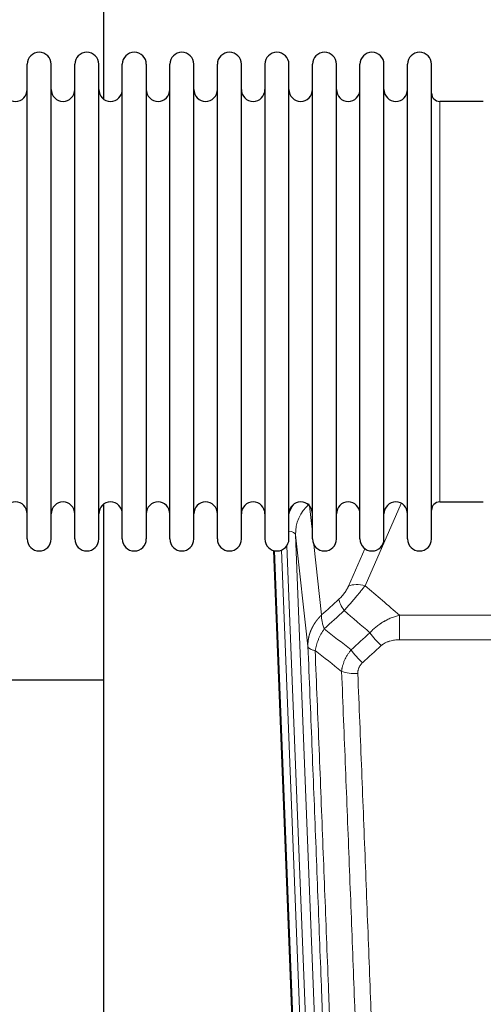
# Model space of a CAD drawing. Header units: inches. Extents: x 0 to 23760, y -13 to 16800.
# Tile 42 of 222: x 5666 to 5863, y 5928 to 6347. Entities that reach past the tile are written whole.
import ezdxf

# ---------------------------------------------------------------- set-up
doc = ezdxf.new("R2010")
doc.units = ezdxf.units.IN
doc.layers.add('254', color=7, linetype='Continuous', true_color=0xffffff)

msp = doc.modelspace()

# ---------------------------------------------------------------- linework, layer by layer
at = {"layer": '254', "color": 2, "linetype": 'Continuous', "lineweight": 25}
for p, q in [((5701.951, 6351.168), (5701.951, 6312.923)), ((5669.491, 6316.318), (5669.491, 6327.719)), ((5679.691, 6316.318), (5679.691, 6327.719)), ((5689.691, 6316.318), (5689.691, 6327.719)), ((5699.891, 6316.318), (5699.891, 6327.719)), ((5709.891, 6316.318), (5709.891, 6327.719)), ((5720.091, 6327.719), (5720.091, 6316.318)), ((5730.091, 6316.318), (5730.091, 6327.719)), ((5740.291, 6316.318), (5740.291, 6327.719)), ((5750.291, 6125.919), (5750.291, 6327.719)), ((5760.491, 6125.919), (5760.491, 6327.719)), ((5770.491, 6327.719), (5770.491, 6125.919)), ((5780.691, 6125.919), (5780.691, 6327.719)), ((5790.691, 6125.919), (5790.691, 6327.719)), ((5800.891, 6125.919), (5800.891, 6327.719)), ((5810.891, 6125.919), (5810.891, 6327.719)), ((5821.091, 6125.919), (5821.091, 6327.719)), ((5831.091, 6125.919), (5831.091, 6327.719)), ((5841.291, 6125.919), (5841.291, 6327.719)), ((5669.491, 6125.919), (5669.491, 6316.318)), ((5679.691, 6125.919), (5679.691, 6316.318)), ((5689.691, 6125.919), (5689.691, 6316.318)), ((5699.891, 6125.919), (5699.891, 6316.318)), ((5709.891, 6125.919), (5709.891, 6316.318)), ((5720.091, 6316.318), (5720.091, 6125.919)), ((5730.091, 6125.919), (5730.091, 6316.318)), ((5740.291, 6125.919), (5740.291, 6316.318)), ((5863.291, 6311.969), (5844.791, 6311.969)), ((5844.791, 6141.669), (5863.291, 6141.669)), ((5701.951, 6140.71), (5701.951, 5913.909)), ((5786.887, 5801.615), (5774.314, 6120.978)), ((5701.931, 6065.944), (5629.949, 6065.944))]:
    msp.add_line(p, q, dxfattribs=at)
at = {"layer": '254', "color": 110, "linetype": 'Continuous', "lineweight": 13}
for p, q in [((5844.791, 6141.669), (5844.791, 6311.969)), ((5828.459, 6141.073), (5813.078, 6106.042)), ((5789.464, 6139.95), (5790.691, 6128.863)), ((5788.775, 6080.29), (5783.528, 6127.696)), ((5783.528, 6127.696), (5796.594, 5795.803)), ((5787.261, 5798.357), (5774.562, 6120.92)), ((5777.497, 6121.188), (5790.255, 5797.137)), ((5779.784, 6123.012), (5792.602, 5797.429)), ((5791.281, 6123.539), (5794.59, 6093.642)), ((5806.017, 6105.892), (5812.997, 6121.79)), ((5827.705, 6093.522), (6060.877, 6093.522)), ((5827.705, 6083.091), (5827.705, 6093.522)), ((6060.877, 6083.091), (5827.705, 6083.091))]:
    msp.add_line(p, q, dxfattribs=at)
at = {"layer": '254', "color": 2, "linetype": 'Continuous', "lineweight": 25}
for centre, radius, start, end in [((5674.591, 6327.719), 5.1, 0, 180), ((5694.791, 6327.719), 5.1, 0, 180), ((5714.991, 6327.719), 5.1, 0, 180), ((5735.191, 6327.719), 5.1, 0, 180), ((5755.391, 6327.719), 5.1, 0, 180), ((5775.591, 6327.719), 5.1, 0, 180), ((5795.791, 6327.719), 5.1, 0, 180), ((5815.991, 6327.719), 5.1, 0, 180), ((5836.191, 6327.719), 5.1, 0, 180), ((5664.491, 6316.969), 5, 180, 0), ((5684.691, 6316.969), 5, 180, 0), ((5704.891, 6316.969), 5, 180, 0), ((5725.091, 6316.969), 5, 180, 0), ((5745.291, 6316.969), 5, 180, 0), ((5765.491, 6316.969), 5, 180, 0), ((5785.691, 6316.969), 5, 180, 0), ((5805.891, 6316.969), 5, 180, 0), ((5826.091, 6316.969), 5, 180, 0), ((5844.791, 6315.469), 3.5, 180, 270), ((5664.491, 6136.669), 5, 0, 180), ((5684.691, 6136.669), 5, 0, 180), ((5704.891, 6136.669), 5, 0, 180), ((5725.091, 6136.669), 5, 0, 180), ((5745.291, 6136.669), 5, 0, 180), ((5765.491, 6136.669), 5, 0, 180), ((5785.691, 6136.669), 5, 0, 180), ((5805.891, 6136.669), 5, 0, 180), ((5826.091, 6136.669), 5, 0, 180), ((5844.791, 6138.169), 3.5, 90, 180), ((5674.591, 6125.919), 5.1, 180, 0), ((5694.791, 6125.919), 5.1, 180, 0), ((5714.991, 6125.919), 5.1, 180, 0), ((5735.191, 6125.919), 5.1, 180, 0), ((5755.391, 6125.919), 5.1, 180, 0), ((5775.591, 6125.919), 5.1, 180, 0), ((5795.791, 6125.919), 5.1, 180, 0), ((5815.991, 6125.919), 5.1, 180, 0), ((5836.191, 6125.919), 5.1, 180, 0)]:
    msp.add_arc(centre, radius, start, end, dxfattribs=at)
at = {"layer": '254', "color": 110, "linetype": 'Continuous', "lineweight": 13}
for centre, major_axis, ratio, start_param, end_param in [((5803.555, 6128.195), (20.033, -0.591), 0.8872905, 2.3837407, 3.2028538), ((5803.555, 6130.042), (24.034, -0.11), 0.8859493, 2.6223803, 2.8322909), ((5779.536, 6127.476), (3.997, 0.157), 0.4614673, 0.0341943, 1.2593116), ((5813.078, 6099.87), (-9.156, 4.02), 0.5833249, 4.9631119, 5.806783), ((5808.991, 6094.272), (6.719, -7.407), 0.3029797, 3.5431496, 4.2886573), ((5819.947, 6084.885), (6.736, -7.391), 0.3030979, 4.2875497, 5.03344), ((5811.938, 6077.593), (6.729, -7.397), 0.3051216, 4.2889758, 5.0360109), ((5809.966, 6072.999), (-9.992, -0.404), 0.431453, 0.7935197, 1.5533391)]:
    msp.add_ellipse(centre, major_axis=major_axis, ratio=ratio, start_param=start_param, end_param=end_param, dxfattribs=at)
for points, knots in [([(5806.017, 6105.892), (5805.992, 6105.835), (5805.966, 6105.777), (5805.913, 6105.661), (5805.886, 6105.602), (5805.803, 6105.427), (5805.745, 6105.309), (5805.566, 6104.954), (5805.438, 6104.715), (5805.23, 6104.352), (5805.158, 6104.23), (5805.046, 6104.047), (5804.989, 6103.955), (5804.931, 6103.862), (5804.892, 6103.8), (5804.872, 6103.77), (5804.693, 6103.492), (5804.525, 6103.246), (5804.174, 6102.76), (5803.991, 6102.519), (5803.751, 6102.22), (5803.678, 6102.131), (5803.604, 6102.042), (5803.554, 6101.983), (5803.529, 6101.953), (5803.404, 6101.805), (5803.302, 6101.689), (5802.996, 6101.346), (5802.788, 6101.125), (5802.364, 6100.698), (5802.149, 6100.493), (5801.93, 6100.294)], [0, 0, 0, 0, 0.03125, 0.03125, 0.0625, 0.0625, 0.125, 0.125, 0.25, 0.25, 0.3125, 0.3125, 0.34375, 0.359375, 0.359375, 0.375, 0.375, 0.5, 0.5, 0.625, 0.625, 0.65625, 0.671875, 0.671875, 0.6875, 0.6875, 0.75, 0.75, 0.875, 0.875, 1, 1, 1, 1]), ([(5804.183, 6095.462), (5804.567, 6095.9), (5805.337, 6096.784), (5806.113, 6097.684), (5806.697, 6098.364), (5806.891, 6098.592), (5807.136, 6098.878), (5807.184, 6098.935), (5807.282, 6099.05), (5807.428, 6099.221), (5807.574, 6099.393), (5808.058, 6099.963), (5808.442, 6100.417), (5809.201, 6101.32), (5809.576, 6101.769), (5810.041, 6102.327), (5810.134, 6102.439), (5810.318, 6102.661), (5810.593, 6102.993), (5810.863, 6103.321), (5811.397, 6103.97), (5811.745, 6104.395), (5812.255, 6105.022), (5812.422, 6105.229), (5812.671, 6105.536), (5812.754, 6105.638), (5812.917, 6105.841), (5812.998, 6105.942), (5813.078, 6106.042)], [0, 0, 0, 0, 0.125, 0.25, 0.25, 0.3125, 0.3125, 0.328125, 0.328125, 0.34375, 0.375, 0.375, 0.5, 0.5, 0.625, 0.625, 0.65625, 0.65625, 0.6875, 0.75, 0.75, 0.875, 0.875, 0.9375, 0.9375, 0.96875, 0.96875, 1, 1, 1, 1]), ([(5788.775, 6080.29), (5788.775, 6080.31), (5788.773, 6080.35), (5788.771, 6080.41), (5788.77, 6080.47), (5788.768, 6080.529), (5788.767, 6080.589), (5788.766, 6080.649), (5788.766, 6080.708), (5788.765, 6080.768), (5788.765, 6080.828), (5788.765, 6080.887), (5788.765, 6080.947), (5788.766, 6081.006), (5788.767, 6081.066), (5788.767, 6081.126), (5788.769, 6081.185), (5788.77, 6081.245), (5788.772, 6081.304), (5788.774, 6081.364), (5788.776, 6081.423), (5788.778, 6081.483), (5788.781, 6081.542), (5788.784, 6081.602), (5788.787, 6081.661), (5788.79, 6081.72), (5788.794, 6081.78), (5788.797, 6081.839), (5788.801, 6081.898), (5788.806, 6081.958), (5788.81, 6082.017), (5788.815, 6082.076), (5788.82, 6082.135), (5788.825, 6082.195), (5788.83, 6082.254), (5788.836, 6082.313), (5788.841, 6082.372), (5788.848, 6082.431), (5788.854, 6082.49), (5788.86, 6082.549), (5788.867, 6082.608), (5788.874, 6082.667), (5788.881, 6082.726), (5788.888, 6082.785), (5788.896, 6082.844), (5788.904, 6082.902), (5788.912, 6082.961), (5788.92, 6083.02), (5788.929, 6083.079), (5788.937, 6083.137), (5788.946, 6083.196), (5788.955, 6083.254), (5788.965, 6083.313), (5788.974, 6083.371), (5788.984, 6083.43), (5788.994, 6083.488), (5789.004, 6083.547), (5789.015, 6083.605), (5789.025, 6083.663), (5789.036, 6083.721), (5789.047, 6083.78), (5789.059, 6083.838), (5789.07, 6083.896), (5789.082, 6083.954), (5789.094, 6084.012), (5789.106, 6084.07), (5789.118, 6084.128), (5789.131, 6084.185), (5789.144, 6084.243), (5789.157, 6084.301), (5789.17, 6084.359), (5789.183, 6084.416), (5789.197, 6084.474), (5789.211, 6084.531), (5789.225, 6084.589), (5789.239, 6084.646), (5789.253, 6084.704), (5789.268, 6084.761), (5789.283, 6084.818), (5789.298, 6084.875), (5789.313, 6084.933), (5789.329, 6084.99), (5789.344, 6085.047), (5789.36, 6085.104), (5789.376, 6085.161), (5789.393, 6085.217), (5789.409, 6085.274), (5789.426, 6085.331), (5789.443, 6085.388), (5789.46, 6085.444), (5789.477, 6085.501), (5789.494, 6085.557), (5789.512, 6085.614), (5789.53, 6085.67), (5789.548, 6085.726), (5789.566, 6085.782), (5789.585, 6085.839), (5789.603, 6085.895), (5789.622, 6085.951), (5789.641, 6086.007), (5789.66, 6086.063), (5789.68, 6086.118), (5789.699, 6086.174), (5789.719, 6086.23), (5789.739, 6086.285), (5789.759, 6086.341), (5789.78, 6086.396), (5789.8, 6086.452), (5789.821, 6086.507), (5789.842, 6086.562), (5789.863, 6086.617), (5789.884, 6086.673), (5789.906, 6086.728), (5789.927, 6086.783), (5789.949, 6086.837), (5789.971, 6086.892), (5789.994, 6086.947), (5790.016, 6087.002), (5790.039, 6087.056), (5790.061, 6087.111), (5790.084, 6087.165), (5790.107, 6087.219), (5790.131, 6087.274), (5790.154, 6087.328), (5790.178, 6087.382), (5790.202, 6087.436), (5790.226, 6087.49), (5790.25, 6087.544), (5790.274, 6087.598), (5790.299, 6087.651), (5790.324, 6087.705), (5790.349, 6087.758), (5790.374, 6087.812), (5790.399, 6087.865), (5790.424, 6087.918), (5790.45, 6087.972), (5790.476, 6088.025), (5790.502, 6088.078), (5790.528, 6088.131), (5790.554, 6088.184), (5790.581, 6088.236), (5790.607, 6088.289), (5790.634, 6088.342), (5790.661, 6088.394), (5790.688, 6088.447), (5790.715, 6088.499), (5790.743, 6088.551), (5790.77, 6088.603), (5790.798, 6088.655), (5790.826, 6088.707), (5790.854, 6088.759), (5790.883, 6088.811), (5790.911, 6088.863), (5790.94, 6088.914), (5790.968, 6088.966), (5790.997, 6089.017), (5791.026, 6089.069), (5791.056, 6089.12), (5791.085, 6089.171), (5791.114, 6089.222), (5791.144, 6089.273), (5791.174, 6089.324), (5791.204, 6089.375), (5791.234, 6089.425), (5791.265, 6089.476), (5791.295, 6089.526), (5791.326, 6089.577), (5791.357, 6089.627), (5791.387, 6089.677), (5791.419, 6089.727), (5791.45, 6089.777), (5791.481, 6089.827), (5791.513, 6089.877), (5791.544, 6089.927), (5791.576, 6089.976), (5791.608, 6090.026), (5791.64, 6090.075), (5791.673, 6090.125), (5791.705, 6090.174), (5791.738, 6090.223), (5791.77, 6090.272), (5791.803, 6090.321), (5791.836, 6090.37), (5791.869, 6090.418), (5791.903, 6090.467), (5791.936, 6090.516), (5791.97, 6090.564), (5792.003, 6090.612), (5792.037, 6090.66), (5792.071, 6090.709), (5792.105, 6090.757), (5792.14, 6090.804), (5792.174, 6090.852), (5792.209, 6090.9), (5792.243, 6090.947), (5792.278, 6090.995), (5792.313, 6091.042), (5792.348, 6091.09), (5792.383, 6091.137), (5792.419, 6091.184), (5792.454, 6091.231), (5792.49, 6091.277), (5792.525, 6091.324), (5792.561, 6091.371), (5792.597, 6091.417), (5792.633, 6091.464), (5792.67, 6091.51), (5792.706, 6091.556), (5792.743, 6091.602), (5792.779, 6091.648), (5792.816, 6091.694), (5792.853, 6091.74), (5792.89, 6091.786), (5792.927, 6091.831), (5792.964, 6091.876), (5793.002, 6091.922), (5793.039, 6091.967), (5793.077, 6092.012), (5793.115, 6092.057), (5793.152, 6092.102), (5793.19, 6092.147), (5793.228, 6092.191), (5793.267, 6092.236), (5793.305, 6092.28), (5793.344, 6092.325), (5793.382, 6092.369), (5793.421, 6092.413), (5793.46, 6092.457), (5793.498, 6092.501), (5793.538, 6092.545), (5793.577, 6092.588), (5793.616, 6092.632), (5793.655, 6092.675), (5793.695, 6092.718), (5793.734, 6092.762), (5793.774, 6092.805), (5793.814, 6092.848), (5793.854, 6092.89), (5793.894, 6092.933), (5793.934, 6092.976), (5793.974, 6093.018), (5794.015, 6093.061), (5794.055, 6093.103), (5794.096, 6093.145), (5794.136, 6093.187), (5794.177, 6093.229), (5794.218, 6093.271), (5794.259, 6093.313), (5794.3, 6093.354), (5794.341, 6093.396), (5794.382, 6093.437), (5794.424, 6093.478), (5794.465, 6093.519), (5794.507, 6093.56), (5794.548, 6093.601), (5794.576, 6093.628), (5794.59, 6093.642)], [0, 0, 0, 0, 0.0042303, 0.0084583, 0.0126838, 0.016907, 0.0211277, 0.0253461, 0.0295621, 0.0337757, 0.037987, 0.0421959, 0.0464023, 0.0506064, 0.0548082, 0.0590075, 0.0632045, 0.0673991, 0.0715913, 0.0757811, 0.0799686, 0.0841537, 0.0883364, 0.0925167, 0.0966947, 0.1008703, 0.1050435, 0.1092144, 0.1133829, 0.117549, 0.1217128, 0.1258741, 0.1300332, 0.1341898, 0.1383441, 0.1424961, 0.1466456, 0.1507929, 0.1549377, 0.1590802, 0.1632203, 0.1673581, 0.1714935, 0.1756266, 0.1797573, 0.1838856, 0.1880116, 0.1921352, 0.1962565, 0.2003755, 0.204492, 0.2086063, 0.2127182, 0.2168277, 0.2209349, 0.2250397, 0.2291422, 0.2332423, 0.2373401, 0.2414356, 0.2455287, 0.2496195, 0.2537079, 0.257794, 0.2618777, 0.2659591, 0.2700382, 0.2741149, 0.2781893, 0.2822614, 0.2863311, 0.2903985, 0.2944635, 0.2985262, 0.3025866, 0.3066447, 0.3107004, 0.3147538, 0.3188048, 0.3228536, 0.3269, 0.3309441, 0.3349858, 0.3390253, 0.3430624, 0.3470972, 0.3511296, 0.3551598, 0.3591876, 0.3632131, 0.3672363, 0.3712571, 0.3752757, 0.3792919, 0.3833058, 0.3873174, 0.3913267, 0.3953337, 0.3993384, 0.4033407, 0.4073408, 0.4113385, 0.4153339, 0.419327, 0.4233179, 0.4273064, 0.4312926, 0.4352765, 0.4392581, 0.4432373, 0.4472143, 0.451189, 0.4551614, 0.4591315, 0.4630993, 0.4670648, 0.471028, 0.4749889, 0.4789475, 0.4829038, 0.4868578, 0.4908095, 0.494759, 0.4987061, 0.502651, 0.5065936, 0.5105338, 0.5144718, 0.5184076, 0.522341, 0.5262721, 0.530201, 0.5341276, 0.5380519, 0.5419739, 0.5458936, 0.5498111, 0.5537262, 0.5576392, 0.5615498, 0.5654581, 0.5693642, 0.573268, 0.5771696, 0.5810688, 0.5849658, 0.5888606, 0.592753, 0.5966432, 0.6005311, 0.6044168, 0.6083002, 0.6121813, 0.6160602, 0.6199368, 0.6238111, 0.6276832, 0.6315531, 0.6354206, 0.6392859, 0.643149, 0.6470098, 0.6508684, 0.6547247, 0.6585787, 0.6624305, 0.66628, 0.6701273, 0.6739724, 0.6778152, 0.6816557, 0.685494, 0.6893301, 0.6931639, 0.6969955, 0.7008248, 0.7046519, 0.7084768, 0.7122994, 0.7161198, 0.7199379, 0.7237539, 0.7275675, 0.731379, 0.7351882, 0.7389952, 0.7427999, 0.7466024, 0.7504027, 0.7542008, 0.7579966, 0.7617902, 0.7655816, 0.7693708, 0.7731577, 0.7769424, 0.7807249, 0.7845052, 0.7882833, 0.7920591, 0.7958327, 0.7996042, 0.8033734, 0.8071403, 0.8109051, 0.8146677, 0.818428, 0.8221862, 0.8259421, 0.8296958, 0.8334474, 0.8371967, 0.8409438, 0.8446887, 0.8484314, 0.8521719, 0.8559102, 0.8596463, 0.8633802, 0.867112, 0.8708415, 0.8745688, 0.8782939, 0.8820169, 0.8857376, 0.8894562, 0.8931726, 0.8968867, 0.9005987, 0.9043086, 0.9080162, 0.9117216, 0.9154249, 0.919126, 0.9228249, 0.9265216, 0.9302161, 0.9339085, 0.9375987, 0.9412867, 0.9449725, 0.9486562, 0.9523377, 0.956017, 0.9596942, 0.9633691, 0.967042, 0.9707126, 0.9743811, 0.9780474, 0.9817116, 0.9853736, 0.9890334, 0.9926911, 0.9963466, 1, 1, 1, 1]), ([(5795.696, 6087.756), (5795.589, 6088.04), (5795.489, 6088.321), (5795.301, 6088.878), (5795.214, 6089.154), (5795.055, 6089.696), (5794.983, 6089.964), (5794.854, 6090.487), (5794.797, 6090.744), (5794.701, 6091.245), (5794.661, 6091.489), (5794.598, 6091.963), (5794.576, 6092.193), (5794.535, 6092.859), (5794.544, 6093.27), (5794.59, 6093.642)], [0, 0, 0, 0, 0.125, 0.125, 0.25, 0.25, 0.375, 0.375, 0.5, 0.5, 0.625, 0.625, 0.75, 0.75, 1, 1, 1, 1]), ([(5815.129, 6086.071), (5815.329, 6086.3), (5815.535, 6086.525), (5815.852, 6086.857), (5815.959, 6086.966), (5816.175, 6087.183), (5816.285, 6087.291), (5816.838, 6087.822), (5817.299, 6088.228), (5818.256, 6089.006), (5818.752, 6089.377), (5819.394, 6089.82), (5819.523, 6089.907), (5819.719, 6090.036), (5819.785, 6090.079), (5819.916, 6090.164), (5819.982, 6090.207), (5820.313, 6090.416), (5820.648, 6090.62), (5820.987, 6090.816), (5821.124, 6090.893), (5821.192, 6090.932), (5821.398, 6091.046), (5821.535, 6091.121), (5821.949, 6091.342), (5822.226, 6091.484), (5823.064, 6091.893), (5823.629, 6092.144), (5824.772, 6092.606), (5825.35, 6092.817), (5826.518, 6093.199), (5827.109, 6093.37), (5827.705, 6093.522)], [0, 0, 0, 0, 0.0625, 0.0625, 0.09375, 0.09375, 0.125, 0.125, 0.25, 0.25, 0.375, 0.375, 0.40625, 0.40625, 0.421875, 0.421875, 0.4375, 0.4375, 0.5, 0.515625, 0.515625, 0.53125, 0.53125, 0.5625, 0.5625, 0.625, 0.625, 0.75, 0.75, 0.875, 0.875, 1, 1, 1, 1]), ([(5791.831, 6078.51), (5791.959, 6079.255), (5792.138, 6080.017), (5792.595, 6081.562), (5792.872, 6082.343), (5793.36, 6083.517), (5793.535, 6083.908), (5793.907, 6084.689), (5794.104, 6085.079), (5794.731, 6086.241), (5795.193, 6087.007), (5795.696, 6087.756)], [0, 0, 0, 0, 0.25, 0.25, 0.5, 0.5, 0.625, 0.625, 0.75, 0.75, 1, 1, 1, 1]), ([(5819.947, 6080.615), (5820.072, 6080.73), (5820.202, 6080.841), (5820.403, 6081), (5820.472, 6081.052), (5820.609, 6081.154), (5820.679, 6081.203), (5821.032, 6081.446), (5821.326, 6081.621), (5821.936, 6081.939), (5822.252, 6082.082), (5822.659, 6082.243), (5822.742, 6082.274), (5822.906, 6082.334), (5822.989, 6082.363), (5823.237, 6082.447), (5823.403, 6082.499), (5823.905, 6082.643), (5824.242, 6082.725), (5824.922, 6082.862), (5825.264, 6082.918), (5825.954, 6083.006), (5826.301, 6083.038), (5827, 6083.08), (5827.351, 6083.091), (5827.705, 6083.091)], [0, 0, 0, 0, 0.0625, 0.0625, 0.09375, 0.09375, 0.125, 0.125, 0.25, 0.25, 0.375, 0.375, 0.40625, 0.40625, 0.4375, 0.4375, 0.5, 0.5, 0.625, 0.625, 0.75, 0.75, 0.875, 0.875, 1, 1, 1, 1]), ([(5800.971, 5757.622), (5800.526, 5770.469), (5799.62, 5796.32), (5798.213, 5835.564), (5797.243, 5862.038), (5796.688, 5877.017), (5796.627, 5878.683), (5796.503, 5882.016), (5796.317, 5887.02), (5795.88, 5898.719), (5795.502, 5908.788), (5795.184, 5917.201), (5795.12, 5918.885), (5794.992, 5922.255), (5794.8, 5927.313), (5794.35, 5939.136), (5793.96, 5949.309), (5793.174, 5969.704), (5792.11, 5997.032), (5790.47, 6038.426), (5789.345, 6066.291), (5788.775, 6080.29)], [0, 0, 0, 0, 0.125, 0.25, 0.375, 0.375, 0.390625, 0.390625, 0.40625, 0.4375, 0.5, 0.5, 0.515625, 0.515625, 0.53125, 0.5625, 0.625, 0.625, 0.75, 0.875, 1, 1, 1, 1]), ([(5788.775, 6080.29), (5788.805, 6080.087), (5788.895, 6079.891), (5789.118, 6079.617), (5789.207, 6079.529), (5789.413, 6079.359), (5789.53, 6079.279), (5789.791, 6079.125), (5789.935, 6079.053), (5790.25, 6078.917), (5790.42, 6078.854), (5790.784, 6078.737), (5790.978, 6078.684), (5791.388, 6078.589), (5791.604, 6078.546), (5791.831, 6078.51)], [0, 0, 0, 0, 0.25, 0.25, 0.375, 0.375, 0.5, 0.5, 0.625, 0.625, 0.75, 0.75, 0.875, 0.875, 1, 1, 1, 1]), ([(5791.831, 6078.51), (5792.402, 6064.457), (5793.53, 6036.486), (5795.175, 5994.935), (5796.241, 5967.503), (5797.03, 5947.031), (5797.421, 5936.82), (5797.872, 5924.951), (5798.065, 5919.874), (5798.193, 5916.491), (5798.257, 5914.801), (5798.576, 5906.356), (5798.955, 5896.248), (5799.393, 5884.505), (5799.58, 5879.482), (5799.704, 5876.136), (5799.766, 5874.464), (5800.322, 5859.428), (5801.295, 5832.853), (5802.706, 5793.459), (5803.614, 5767.51), (5804.06, 5754.614)], [0, 0, 0, 0, 0.125, 0.25, 0.375, 0.375, 0.4375, 0.46875, 0.484375, 0.484375, 0.5, 0.5, 0.5625, 0.59375, 0.609375, 0.609375, 0.625, 0.625, 0.75, 0.875, 1, 1, 1, 1]), ([(5803.083, 6069.643), (5803.119, 6070.036), (5803.172, 6070.431), (5803.26, 6070.925), (5803.279, 6071.024), (5803.319, 6071.222), (5803.339, 6071.322), (5803.405, 6071.618), (5803.453, 6071.816), (5803.61, 6072.407), (5803.851, 6073.191), (5804.159, 6073.967), (5804.415, 6074.546), (5804.527, 6074.786), (5804.645, 6075.026), (5804.693, 6075.122), (5804.718, 6075.17), (5804.791, 6075.314), (5804.841, 6075.409), (5805.095, 6075.883), (5805.313, 6076.257), (5805.779, 6076.992), (5806.273, 6077.716), (5806.825, 6078.416), (5807.115, 6078.76)], [0, 0, 0, 0, 0.125, 0.125, 0.15625, 0.15625, 0.1875, 0.1875, 0.25, 0.25, 0.375, 0.5, 0.5, 0.5625, 0.578125, 0.578125, 0.59375, 0.59375, 0.625, 0.625, 0.75, 0.75, 0.875, 1, 1, 1, 1]), ([(5815.057, 5751.045), (5814.618, 5763.742), (5813.727, 5789.288), (5812.805, 5815.135), (5812.102, 5834.633), (5811.866, 5841.151), (5811.389, 5854.225), (5811.149, 5860.781), (5810.423, 5880.505), (5809.931, 5893.725), (5809.307, 5910.34), (5809.181, 5913.666), (5808.93, 5920.328), (5808.551, 5930.334), (5808.168, 5940.376), (5807.396, 5960.508), (5806.353, 5987.483), (5804.743, 6028.334), (5803.641, 6055.83), (5803.083, 6069.643)], [0, 0, 0, 0, 0.125, 0.25, 0.25, 0.3125, 0.3125, 0.375, 0.375, 0.5, 0.5, 0.53125, 0.53125, 0.5625, 0.625, 0.625, 0.75, 0.875, 1, 1, 1, 1]), ([(5809.966, 6068.682), (5809.957, 6068.895), (5809.96, 6069.109), (5809.977, 6069.375), (5809.981, 6069.428), (5809.991, 6069.534), (5809.996, 6069.587), (5810.015, 6069.747), (5810.031, 6069.852), (5810.086, 6070.166), (5810.135, 6070.372), (5810.255, 6070.779), (5810.327, 6070.98), (5810.453, 6071.276), (5810.498, 6071.374), (5810.571, 6071.52), (5810.595, 6071.569), (5810.647, 6071.665), (5810.673, 6071.713), (5810.807, 6071.95), (5810.926, 6072.132), (5811.182, 6072.485), (5811.32, 6072.656), (5811.614, 6072.984), (5811.772, 6073.142), (5811.938, 6073.294)], [0, 0, 0, 0, 0.125, 0.125, 0.15625, 0.15625, 0.1875, 0.1875, 0.25, 0.25, 0.375, 0.375, 0.5, 0.5, 0.5625, 0.5625, 0.59375, 0.59375, 0.625, 0.625, 0.75, 0.75, 0.875, 0.875, 1, 1, 1, 1]), ([(5809.966, 6068.682), (5810.523, 6054.851), (5811.624, 6027.321), (5813.232, 5986.417), (5814.274, 5959.409), (5815.045, 5939.251), (5815.427, 5929.196), (5815.805, 5919.178), (5816.057, 5912.507), (5816.182, 5909.176), (5816.805, 5892.541), (5817.297, 5879.304), (5818.022, 5859.554), (5818.262, 5852.99), (5818.738, 5839.899), (5818.974, 5833.373), (5819.676, 5813.85), (5820.596, 5787.97), (5821.487, 5762.392), (5821.924, 5749.679)], [0, 0, 0, 0, 0.125, 0.25, 0.375, 0.375, 0.4375, 0.46875, 0.46875, 0.5, 0.5, 0.625, 0.625, 0.6875, 0.6875, 0.75, 0.75, 0.875, 1, 1, 1, 1])]:
    msp.add_open_spline(points, degree=3, knots=knots, dxfattribs=at)
for points in [[(5813.078, 6106.042), (5817.957, 6101.871), (5822.833, 6097.698), (5827.705, 6093.522)], [(5794.59, 6093.642), (5797.037, 6095.858), (5799.483, 6098.075), (5801.93, 6100.294)], [(5804.183, 6095.462), (5801.354, 6092.891), (5798.525, 6090.322), (5795.696, 6087.756)], [(5815.129, 6086.071), (5811.482, 6089.203), (5807.834, 6092.333), (5804.183, 6095.462)], [(5795.696, 6087.756), (5799.5, 6084.753), (5803.307, 6081.754), (5807.115, 6078.76)], [(5807.115, 6078.76), (5809.787, 6081.195), (5812.458, 6083.632), (5815.129, 6086.071)], [(5803.083, 6069.643), (5799.33, 6072.594), (5795.58, 6075.55), (5791.831, 6078.51)], [(5819.947, 6080.615), (5817.277, 6078.173), (5814.608, 6075.732), (5811.938, 6073.294)]]:
    msp.add_open_spline(points, degree=3, dxfattribs=at)

doc.saveas('drawing.dxf')
